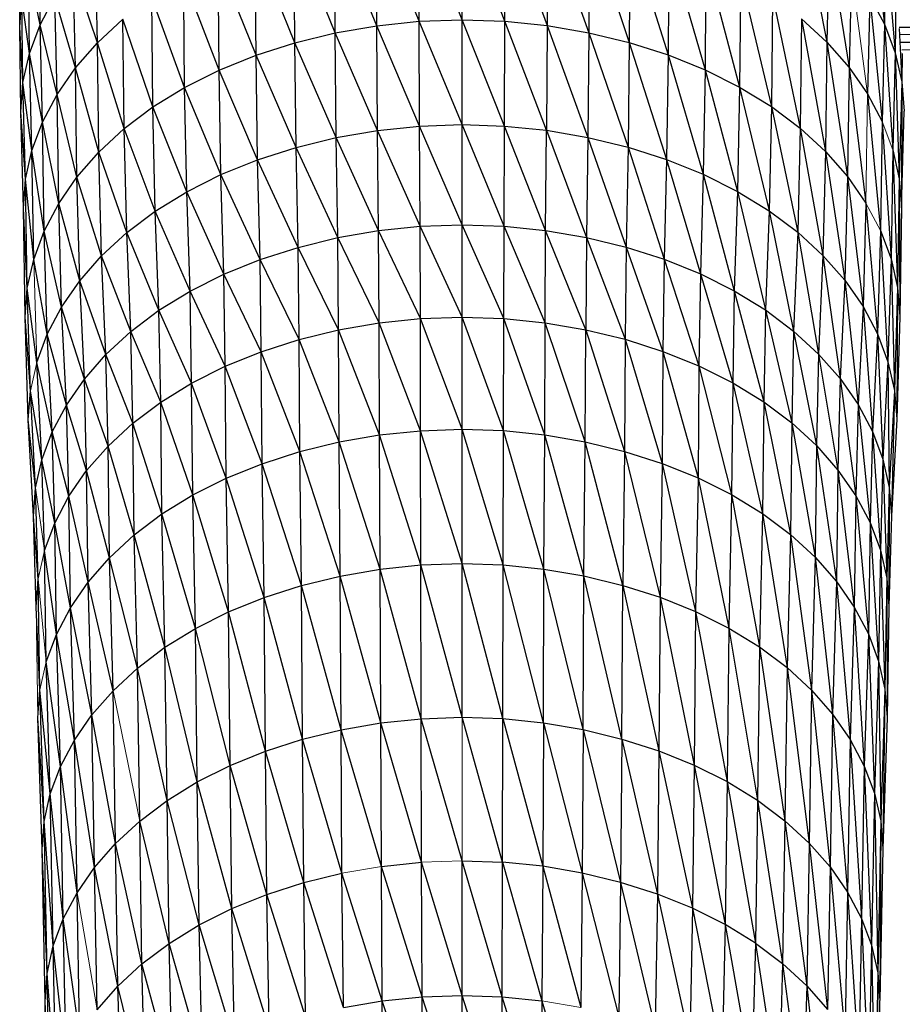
# Paper-space layout '_Back' of a CAD drawing. Header units: millimetres. Extents: x -1300 to 0, y 0 to 650.
# Tile 22 of 94: x -1013 to -978, y 287 to 326. Entities that reach past the tile are written whole.
import ezdxf

# ---------------------------------------------------------------- set-up
doc = ezdxf.new("R2010")
doc.units = ezdxf.units.MM

psp = doc.layouts.new('_Back')

# ---------------------------------------------------------------- linework, layer by layer
at = {"color": 7, "linetype": 'Continuous', "lineweight": 25}
for p, q in [((-996.711, 325.795), (-998.4, 329.964)), ((-998.386, 325.62), (-998.4, 329.964)), ((-996.711, 325.795), (-996.718, 330.14)), ((-995.021, 325.855), (-996.718, 330.14)), ((-995.021, 325.855), (-995.021, 330.2)), ((-993.33, 325.797), (-995.021, 330.2)), ((-993.33, 325.797), (-993.324, 330.142)), ((-993.324, 330.142), (-991.655, 325.625)), ((-991.642, 329.969), (-991.655, 325.625)), ((-991.642, 329.969), (-990.01, 325.342)), ((-978.862, 330.126), (-978.321, 325.675)), ((-1000.03, 325.335), (-1000.05, 329.678)), ((-998.386, 325.62), (-1000.05, 329.678)), ((-989.991, 329.685), (-990.01, 325.342)), ((-989.991, 329.685), (-988.412, 324.953)), ((-981.527, 329.762), (-980.596, 324.966)), ((-1001.627, 324.944), (-1001.653, 329.285)), ((-1000.03, 325.335), (-1001.653, 329.285)), ((-988.386, 329.294), (-988.412, 324.953)), ((-988.386, 329.294), (-986.876, 324.462)), ((-1011.697, 325.652), (-1011.739, 329.004)), ((-1009.431, 324.945), (-1009.516, 328.805)), ((-1003.162, 324.45), (-1003.194, 328.79)), ((-1001.627, 324.944), (-1003.194, 328.79)), ((-986.844, 328.801), (-986.876, 324.462)), ((-986.844, 328.801), (-985.416, 323.874)), ((-980.512, 328.825), (-980.596, 324.966)), ((-980.512, 328.825), (-979.724, 323.971)), ((-978.279, 329.027), (-978.321, 325.675)), ((-978.279, 329.027), (-977.897, 324.547)), ((-1012.504, 325.556), (-1012.489, 328.422)), ((-1004.619, 323.86), (-1004.657, 328.197)), ((-1003.162, 324.45), (-1004.657, 328.197)), ((-985.379, 328.211), (-985.416, 323.874)), ((-985.379, 328.211), (-984.05, 323.192)), ((-1012.118, 324.523), (-1012.161, 327.872)), ((-1011.697, 325.652), (-1012.161, 327.872)), ((-1009.431, 324.945), (-1010.39, 327.803)), ((-1010.3, 323.95), (-1010.39, 327.803)), ((-1004.619, 323.86), (-1006.027, 327.511)), ((-1005.984, 323.177), (-1006.027, 327.511)), ((-984.008, 327.526), (-984.05, 323.192)), ((-984.008, 327.526), (-982.792, 322.422)), ((-979.635, 327.825), (-979.724, 323.971)), ((-977.861, 327.378), (-977.897, 324.547)), ((-1012.504, 325.556), (-1012.418, 326.719)), ((-1012.374, 323.373), (-1012.418, 326.719)), ((-1012.118, 324.523), (-1012.418, 326.719)), ((-1011.697, 325.652), (-1011.119, 326.749)), ((-1010.3, 323.95), (-1011.119, 326.749)), ((-1011.025, 322.901), (-1011.119, 326.749)), ((-1007.239, 322.405), (-1007.287, 326.736)), ((-1005.984, 323.177), (-1007.287, 326.736)), ((-982.745, 326.753), (-982.792, 322.422)), ((-982.745, 326.753), (-981.657, 321.569)), ((-978.902, 326.771), (-978.996, 322.924)), ((-978.902, 326.771), (-978.418, 321.834)), ((-978.902, 326.771), (-978.321, 325.675)), ((-1012.46, 322.212), (-1012.504, 325.556)), ((-1012.374, 323.373), (-1012.504, 325.556)), ((-1012.118, 324.523), (-1011.697, 325.652)), ((-1011.6, 321.81), (-1011.697, 325.652)), ((-1011.025, 322.901), (-1011.697, 325.652)), ((-1009.431, 324.945), (-1008.425, 325.878)), ((-1008.372, 321.55), (-1008.425, 325.878)), ((-1007.239, 322.405), (-1008.425, 325.878)), ((-1000.03, 325.335), (-998.386, 325.62)), ((-998.386, 325.62), (-996.711, 325.795)), ((-996.699, 321.651), (-998.386, 325.62)), ((-998.362, 321.477), (-998.386, 325.62)), ((-996.711, 325.795), (-995.021, 325.855)), ((-996.699, 321.651), (-996.711, 325.795)), ((-995.02, 321.71), (-996.711, 325.795)), ((-995.02, 321.71), (-995.021, 325.855)), ((-993.342, 321.653), (-995.021, 325.855)), ((-995.021, 325.855), (-993.33, 325.797)), ((-993.342, 321.653), (-993.33, 325.797)), ((-991.679, 321.482), (-993.33, 325.797)), ((-993.33, 325.797), (-991.655, 325.625)), ((-991.655, 325.625), (-991.679, 321.482)), ((-991.655, 325.625), (-990.046, 321.201)), ((-991.655, 325.625), (-990.01, 325.342)), ((-981.605, 325.897), (-981.657, 321.569)), ((-981.605, 325.897), (-980.652, 320.641)), ((-981.605, 325.897), (-980.596, 324.966)), ((-978.321, 325.675), (-978.418, 321.834)), ((-978.321, 325.675), (-977.997, 320.712)), ((-978.321, 325.675), (-977.897, 324.547)), ((-977.746, 325.568), (-976.613, 325.568)), ((-1001.627, 324.944), (-1000.03, 325.335)), ((-998.362, 321.477), (-1000.03, 325.335)), ((-999.993, 321.194), (-1000.03, 325.335)), ((-990.01, 325.342), (-990.046, 321.201)), ((-990.01, 325.342), (-988.459, 320.814)), ((-990.01, 325.342), (-988.412, 324.953)), ((-977.739, 325.507), (-977.637, 323.397)), ((-976.588, 325.272), (-977.712, 325.253)), ((-1010.3, 323.95), (-1009.431, 324.945)), ((-1009.375, 320.621), (-1009.431, 324.945)), ((-1008.372, 321.55), (-1009.431, 324.945)), ((-1003.162, 324.45), (-1001.627, 324.944)), ((-1001.579, 320.805), (-1001.627, 324.944)), ((-999.993, 321.194), (-1001.627, 324.944)), ((-988.412, 324.953), (-988.459, 320.814)), ((-988.412, 324.953), (-986.934, 320.327)), ((-988.412, 324.953), (-986.876, 324.462)), ((-980.596, 324.966), (-980.652, 320.641)), ((-980.596, 324.966), (-979.783, 319.651)), ((-980.596, 324.966), (-979.724, 323.971)), ((-976.561, 324.961), (-977.68, 324.961)), ((-1012.374, 323.373), (-1012.118, 324.523)), ((-1012.018, 320.688), (-1012.118, 324.523)), ((-1011.6, 321.81), (-1012.118, 324.523)), ((-1004.619, 323.86), (-1003.162, 324.45)), ((-1003.103, 320.316), (-1003.162, 324.45)), ((-1001.579, 320.805), (-1003.162, 324.45)), ((-986.876, 324.462), (-986.934, 320.327)), ((-986.876, 324.462), (-985.485, 319.743)), ((-986.876, 324.462), (-985.416, 323.874)), ((-977.897, 324.547), (-977.997, 320.712)), ((-977.897, 324.547), (-977.738, 319.569)), ((-977.897, 324.547), (-977.637, 323.397)), ((-976.542, 324.674), (-977.641, 324.656)), ((-977.623, 324.516), (-977.637, 323.397)), ((-1011.025, 322.901), (-1010.3, 323.95)), ((-1009.375, 320.621), (-1010.3, 323.95)), ((-1010.24, 319.629), (-1010.3, 323.95)), ((-1005.984, 323.177), (-1004.619, 323.86)), ((-1003.103, 320.316), (-1004.619, 323.86)), ((-1004.55, 319.73), (-1004.619, 323.86)), ((-985.416, 323.874), (-985.485, 319.743)), ((-985.416, 323.874), (-984.129, 319.066)), ((-985.416, 323.874), (-984.05, 323.192)), ((-979.724, 323.971), (-979.783, 319.651)), ((-979.724, 323.971), (-979.058, 318.607)), ((-979.724, 323.971), (-978.996, 322.924)), ((-1012.46, 322.212), (-1012.374, 323.373)), ((-1012.018, 320.688), (-1012.374, 323.373)), ((-1012.272, 319.545), (-1012.374, 323.373)), ((-977.637, 323.397), (-977.738, 319.569)), ((-977.637, 323.397), (-977.65, 318.416)), ((-977.637, 323.397), (-977.548, 322.237)), ((-1011.6, 321.81), (-1011.025, 322.901)), ((-1010.962, 318.585), (-1011.025, 322.901)), ((-1010.24, 319.629), (-1011.025, 322.901)), ((-1007.239, 322.405), (-1005.984, 323.177)), ((-1004.55, 319.73), (-1005.984, 323.177)), ((-1005.904, 319.051), (-1005.984, 323.177)), ((-984.05, 323.192), (-984.129, 319.066)), ((-984.05, 323.192), (-982.88, 318.302)), ((-984.05, 323.192), (-982.792, 322.422)), ((-978.996, 322.924), (-978.482, 317.522)), ((-978.996, 322.924), (-978.418, 321.834)), ((-982.792, 322.422), (-982.88, 318.302)), ((-982.792, 322.422), (-981.753, 317.455)), ((-982.792, 322.422), (-981.657, 321.569)), ((-1012.272, 319.545), (-1012.46, 322.212)), ((-1012.358, 318.391), (-1012.46, 322.212)), ((-1008.372, 321.55), (-1007.239, 322.405)), ((-1005.904, 319.051), (-1007.239, 322.405)), ((-1007.151, 318.285), (-1007.239, 322.405)), ((-977.65, 318.416), (-977.548, 322.237)), ((-1012.018, 320.688), (-1011.6, 321.81)), ((-1010.962, 318.585), (-1011.6, 321.81)), ((-1011.535, 317.498), (-1011.6, 321.81)), ((-998.362, 321.477), (-996.699, 321.651)), ((-996.699, 321.651), (-995.02, 321.71)), ((-996.678, 317.688), (-996.699, 321.651)), ((-995.02, 317.747), (-996.699, 321.651)), ((-995.02, 317.747), (-995.02, 321.71)), ((-993.361, 317.691), (-995.02, 321.71)), ((-995.02, 321.71), (-993.342, 321.653)), ((-993.361, 317.691), (-993.342, 321.653)), ((-991.718, 317.521), (-993.342, 321.653)), ((-993.342, 321.653), (-991.679, 321.482)), ((-978.418, 321.834), (-978.482, 317.522)), ((-978.418, 321.834), (-978.063, 316.404)), ((-1009.375, 320.621), (-1008.372, 321.55)), ((-1008.275, 317.436), (-1008.372, 321.55)), ((-1007.151, 318.285), (-1008.372, 321.55)), ((-999.993, 321.194), (-998.362, 321.477)), ((-996.678, 317.688), (-998.362, 321.477)), ((-998.32, 317.517), (-998.362, 321.477)), ((-991.718, 317.521), (-991.679, 321.482)), ((-991.679, 321.482), (-990.106, 317.244)), ((-991.679, 321.482), (-990.046, 321.201)), ((-981.657, 321.569), (-981.753, 317.455)), ((-981.657, 321.569), (-980.755, 316.534)), ((-981.657, 321.569), (-980.652, 320.641)), ((-1001.579, 320.805), (-999.993, 321.194)), ((-998.32, 317.517), (-999.993, 321.194)), ((-999.932, 317.237), (-999.993, 321.194)), ((-990.046, 321.201), (-990.106, 317.244)), ((-990.046, 321.201), (-988.538, 316.862)), ((-990.046, 321.201), (-988.459, 320.814)), ((-1012.272, 319.545), (-1012.018, 320.688)), ((-1011.535, 317.498), (-1012.018, 320.688)), ((-1011.951, 316.38), (-1012.018, 320.688)), ((-1010.24, 319.629), (-1009.375, 320.621)), ((-1008.275, 317.436), (-1009.375, 320.621)), ((-1009.271, 316.514), (-1009.375, 320.621)), ((-1003.103, 320.316), (-1001.579, 320.805)), ((-999.932, 317.237), (-1001.579, 320.805)), ((-1001.498, 316.853), (-1001.579, 320.805)), ((-988.459, 320.814), (-988.538, 316.862)), ((-988.459, 320.814), (-987.031, 316.381)), ((-988.459, 320.814), (-986.934, 320.327)), ((-980.652, 320.641), (-980.755, 316.534)), ((-980.652, 320.641), (-979.893, 315.551)), ((-980.652, 320.641), (-979.783, 319.651)), ((-977.997, 320.712), (-978.063, 316.404)), ((-977.997, 320.712), (-977.805, 315.266)), ((-977.997, 320.712), (-977.738, 319.569)), ((-1004.55, 319.73), (-1003.103, 320.316)), ((-1001.498, 316.853), (-1003.103, 320.316)), ((-1003.004, 316.37), (-1003.103, 320.316)), ((-986.934, 320.327), (-987.031, 316.381)), ((-986.934, 320.327), (-985.601, 315.804)), ((-986.934, 320.327), (-985.485, 319.743)), ((-1005.904, 319.051), (-1004.55, 319.73)), ((-1004.433, 315.791), (-1004.55, 319.73)), ((-1003.004, 316.37), (-1004.55, 319.73)), ((-985.485, 319.743), (-985.601, 315.804)), ((-985.485, 319.743), (-984.261, 315.135)), ((-985.485, 319.743), (-984.129, 319.066)), ((-1012.358, 318.391), (-1012.272, 319.545)), ((-1012.205, 315.242), (-1012.272, 319.545)), ((-1011.951, 316.38), (-1012.272, 319.545)), ((-1010.962, 318.585), (-1010.24, 319.629)), ((-1010.13, 315.529), (-1010.24, 319.629)), ((-1009.271, 316.514), (-1010.24, 319.629)), ((-979.783, 319.651), (-979.893, 315.551)), ((-979.783, 319.651), (-979.173, 314.515)), ((-979.783, 319.651), (-979.058, 318.607)), ((-977.738, 319.569), (-977.805, 315.266)), ((-977.738, 319.569), (-977.717, 314.117)), ((-977.738, 319.569), (-977.65, 318.416)), ((-1007.151, 318.285), (-1005.904, 319.051)), ((-1005.771, 315.121), (-1005.904, 319.051)), ((-1004.433, 315.791), (-1005.904, 319.051)), ((-984.129, 319.066), (-984.261, 315.135)), ((-984.129, 319.066), (-983.027, 314.38)), ((-984.129, 319.066), (-982.88, 318.302)), ((-1011.535, 317.498), (-1010.962, 318.585)), ((-1010.847, 314.493), (-1010.962, 318.585)), ((-1010.13, 315.529), (-1010.962, 318.585)), ((-979.058, 318.607), (-979.173, 314.515)), ((-979.058, 318.607), (-978.601, 313.437)), ((-1012.29, 314.092), (-1012.358, 318.391)), ((-1012.205, 315.242), (-1012.358, 318.391)), ((-1008.275, 317.436), (-1007.151, 318.285)), ((-1005.771, 315.121), (-1007.151, 318.285)), ((-1007.002, 314.364), (-1007.151, 318.285)), ((-982.88, 318.302), (-983.027, 314.38)), ((-982.88, 318.302), (-981.914, 313.543)), ((-982.88, 318.302), (-981.753, 317.455)), ((-977.65, 318.416), (-977.717, 314.117)), ((-1011.951, 316.38), (-1011.535, 317.498)), ((-1010.847, 314.493), (-1011.535, 317.498)), ((-1011.415, 313.414), (-1011.535, 317.498)), ((-1009.271, 316.514), (-1008.275, 317.436)), ((-1008.114, 313.525), (-1008.275, 317.436)), ((-1007.002, 314.364), (-1008.275, 317.436)), ((-999.932, 317.237), (-998.32, 317.517)), ((-998.32, 317.517), (-996.678, 317.688)), ((-998.3, 313.868), (-998.32, 317.517)), ((-996.667, 314.038), (-998.32, 317.517)), ((-996.678, 317.688), (-995.02, 317.747)), ((-995.019, 314.096), (-996.678, 317.688)), ((-996.667, 314.038), (-996.678, 317.688)), ((-995.019, 314.096), (-995.02, 317.747)), ((-993.371, 314.04), (-995.02, 317.747)), ((-995.02, 317.747), (-993.361, 317.691)), ((-993.371, 314.04), (-993.361, 317.691)), ((-991.737, 313.872), (-993.361, 317.691)), ((-993.361, 317.691), (-991.718, 317.521)), ((-991.737, 313.872), (-991.718, 317.521)), ((-990.134, 313.596), (-991.718, 317.521)), ((-991.718, 317.521), (-990.106, 317.244)), ((-981.753, 317.455), (-981.914, 313.543)), ((-981.753, 317.455), (-980.928, 312.634)), ((-981.753, 317.455), (-980.755, 316.534)), ((-978.482, 317.522), (-978.601, 313.437)), ((-978.482, 317.522), (-978.185, 312.328)), ((-978.482, 317.522), (-978.063, 316.404)), ((-1001.498, 316.853), (-999.932, 317.237)), ((-998.3, 313.868), (-999.932, 317.237)), ((-999.903, 313.589), (-999.932, 317.237)), ((-990.106, 317.244), (-990.134, 313.596)), ((-990.106, 317.244), (-988.576, 313.217)), ((-990.106, 317.244), (-988.538, 316.862)), ((-1003.004, 316.37), (-1001.498, 316.853)), ((-999.903, 313.589), (-1001.498, 316.853)), ((-1001.46, 313.208), (-1001.498, 316.853)), ((-988.538, 316.862), (-988.576, 313.217)), ((-988.538, 316.862), (-987.078, 312.738)), ((-988.538, 316.862), (-987.031, 316.381)), ((-1012.205, 315.242), (-1011.951, 316.38)), ((-1011.415, 313.414), (-1011.951, 316.38)), ((-1010.13, 315.529), (-1009.271, 316.514)), ((-1009.097, 312.614), (-1009.271, 316.514)), ((-1008.114, 313.525), (-1009.271, 316.514)), ((-1004.433, 315.791), (-1003.004, 316.37)), ((-1002.956, 312.727), (-1003.004, 316.37)), ((-1001.46, 313.208), (-1003.004, 316.37)), ((-987.031, 316.381), (-987.078, 312.738)), ((-987.031, 316.381), (-985.656, 312.164)), ((-987.031, 316.381), (-985.601, 315.804)), ((-980.755, 316.534), (-980.928, 312.634)), ((-980.755, 316.534), (-980.076, 311.662)), ((-980.755, 316.534), (-979.893, 315.551)), ((-978.063, 316.404), (-978.185, 312.328)), ((-978.063, 316.404), (-977.929, 311.197)), ((-978.063, 316.404), (-977.805, 315.266)), ((-985.601, 315.804), (-985.656, 312.164)), ((-985.601, 315.804), (-984.324, 311.5)), ((-985.601, 315.804), (-984.261, 315.135)), ((-1010.847, 314.493), (-1010.13, 315.529)), ((-1009.097, 312.614), (-1010.13, 315.529)), ((-1009.946, 311.642), (-1010.13, 315.529)), ((-1005.771, 315.121), (-1004.433, 315.791)), ((-1002.956, 312.727), (-1004.433, 315.791)), ((-1004.377, 312.152), (-1004.433, 315.791)), ((-979.893, 315.551), (-980.076, 311.662)), ((-979.893, 315.551), (-979.365, 310.639)), ((-979.893, 315.551), (-979.173, 314.515)), ((-1012.29, 314.092), (-1012.205, 315.242)), ((-1011.829, 312.304), (-1012.205, 315.242)), ((-1012.081, 311.173), (-1012.205, 315.242)), ((-1007.002, 314.364), (-1005.771, 315.121)), ((-1005.707, 311.486), (-1005.771, 315.121)), ((-1004.377, 312.152), (-1005.771, 315.121)), ((-984.261, 315.135), (-984.324, 311.5)), ((-984.261, 315.135), (-983.098, 310.749)), ((-984.261, 315.135), (-983.027, 314.38)), ((-977.805, 315.266), (-977.929, 311.197)), ((-977.805, 315.266), (-977.842, 310.056)), ((-977.805, 315.266), (-977.717, 314.117)), ((-1011.415, 313.414), (-1010.847, 314.493)), ((-1009.946, 311.642), (-1010.847, 314.493)), ((-1010.654, 310.618), (-1010.847, 314.493)), ((-1008.114, 313.525), (-1007.002, 314.364)), ((-1006.931, 310.733), (-1007.002, 314.364)), ((-1005.707, 311.486), (-1007.002, 314.364)), ((-983.027, 314.38), (-983.098, 310.749)), ((-983.027, 314.38), (-981.991, 309.917)), ((-983.027, 314.38), (-981.914, 313.543)), ((-979.173, 314.515), (-979.365, 310.639)), ((-979.173, 314.515), (-978.8, 309.574)), ((-979.173, 314.515), (-978.601, 313.437)), ((-1012.165, 310.032), (-1012.29, 314.092)), ((-1012.081, 311.173), (-1012.29, 314.092)), ((-999.903, 313.589), (-998.3, 313.868)), ((-998.3, 313.868), (-996.667, 314.038)), ((-996.66, 309.603), (-998.3, 313.868)), ((-998.287, 309.433), (-998.3, 313.868)), ((-996.667, 314.038), (-995.019, 314.096)), ((-996.66, 309.603), (-996.667, 314.038)), ((-995.019, 309.661), (-996.667, 314.038)), ((-995.019, 309.661), (-995.019, 314.096)), ((-993.377, 309.605), (-995.019, 314.096)), ((-995.019, 314.096), (-993.371, 314.04)), ((-993.377, 309.605), (-993.371, 314.04)), ((-991.751, 309.438), (-993.371, 314.04)), ((-993.371, 314.04), (-991.737, 313.872)), ((-991.751, 309.438), (-991.737, 313.872)), ((-990.154, 309.163), (-991.737, 313.872)), ((-991.737, 313.872), (-990.134, 313.596)), ((-977.717, 314.117), (-977.842, 310.056)), ((-1009.097, 312.614), (-1008.114, 313.525)), ((-1008.035, 309.9), (-1008.114, 313.525)), ((-1006.931, 310.733), (-1008.114, 313.525)), ((-1001.46, 313.208), (-999.903, 313.589)), ((-998.287, 309.433), (-999.903, 313.589)), ((-999.883, 309.156), (-999.903, 313.589)), ((-990.154, 309.163), (-990.134, 313.596)), ((-990.134, 313.596), (-988.602, 308.785)), ((-990.134, 313.596), (-988.576, 313.217)), ((-981.914, 313.543), (-981.991, 309.917)), ((-981.914, 313.543), (-981.011, 309.013)), ((-981.914, 313.543), (-980.928, 312.634)), ((-1011.829, 312.304), (-1011.415, 313.414)), ((-1010.654, 310.618), (-1011.415, 313.414)), ((-1011.216, 309.552), (-1011.415, 313.414)), ((-1002.956, 312.727), (-1001.46, 313.208)), ((-999.883, 309.156), (-1001.46, 313.208)), ((-1001.433, 308.776), (-1001.46, 313.208)), ((-988.576, 313.217), (-988.602, 308.785)), ((-988.576, 313.217), (-987.11, 308.308)), ((-988.576, 313.217), (-987.078, 312.738)), ((-978.601, 313.437), (-978.8, 309.574)), ((-978.601, 313.437), (-978.389, 308.478)), ((-978.601, 313.437), (-978.185, 312.328)), ((-1004.377, 312.152), (-1002.956, 312.727)), ((-1001.433, 308.776), (-1002.956, 312.727)), ((-1002.924, 308.298), (-1002.956, 312.727)), ((-987.078, 312.738), (-987.11, 308.308)), ((-987.078, 312.738), (-985.694, 307.737)), ((-987.078, 312.738), (-985.656, 312.164)), ((-1011.624, 308.456), (-1011.829, 312.304)), ((-1011.216, 309.552), (-1011.829, 312.304)), ((-1009.946, 311.642), (-1009.097, 312.614)), ((-1009.013, 308.994), (-1009.097, 312.614)), ((-1008.035, 309.9), (-1009.097, 312.614)), ((-980.928, 312.634), (-981.011, 309.013)), ((-980.928, 312.634), (-980.165, 308.047)), ((-980.928, 312.634), (-980.076, 311.662)), ((-978.185, 312.328), (-978.389, 308.478)), ((-978.185, 312.328), (-978.137, 307.362)), ((-978.185, 312.328), (-977.929, 311.197)), ((-1005.707, 311.486), (-1004.377, 312.152)), ((-1002.924, 308.298), (-1004.377, 312.152)), ((-1004.339, 307.725), (-1004.377, 312.152)), ((-985.656, 312.164), (-985.694, 307.737)), ((-985.656, 312.164), (-984.367, 307.076)), ((-985.656, 312.164), (-984.324, 311.5)), ((-1010.654, 310.618), (-1009.946, 311.642)), ((-1009.013, 308.994), (-1009.946, 311.642)), ((-1009.857, 308.027), (-1009.946, 311.642)), ((-980.076, 311.662), (-980.165, 308.047)), ((-980.076, 311.662), (-979.458, 307.03)), ((-980.076, 311.662), (-979.365, 310.639)), ((-1012.165, 310.032), (-1012.081, 311.173)), ((-1011.624, 308.456), (-1012.081, 311.173)), ((-1011.873, 307.339), (-1012.081, 311.173)), ((-1006.931, 310.733), (-1005.707, 311.486)), ((-1004.339, 307.725), (-1005.707, 311.486)), ((-1005.663, 307.061), (-1005.707, 311.486)), ((-984.324, 311.5), (-984.367, 307.076)), ((-984.324, 311.5), (-983.146, 306.328)), ((-984.324, 311.5), (-983.098, 310.749)), ((-977.929, 311.197), (-978.137, 307.362)), ((-977.929, 311.197), (-978.05, 306.235)), ((-977.929, 311.197), (-977.842, 310.056)), ((-983.098, 310.749), (-983.146, 306.328)), ((-983.098, 310.749), (-982.044, 305.499)), ((-983.098, 310.749), (-981.991, 309.917)), ((-1011.216, 309.552), (-1010.654, 310.618)), ((-1010.561, 307.009), (-1010.654, 310.618)), ((-1009.857, 308.027), (-1010.654, 310.618)), ((-1008.035, 309.9), (-1006.931, 310.733)), ((-1005.663, 307.061), (-1006.931, 310.733)), ((-1006.883, 306.312), (-1006.931, 310.733)), ((-979.365, 310.639), (-979.458, 307.03)), ((-979.365, 310.639), (-978.896, 305.972)), ((-979.365, 310.639), (-978.8, 309.574)), ((-1011.873, 307.339), (-1012.165, 310.032)), ((-1011.956, 306.212), (-1012.165, 310.032)), ((-977.842, 310.056), (-978.05, 306.235)), ((-1009.013, 308.994), (-1008.035, 309.9)), ((-1006.883, 306.312), (-1008.035, 309.9)), ((-1007.983, 305.481), (-1008.035, 309.9)), ((-998.287, 309.433), (-996.66, 309.603)), ((-996.66, 309.603), (-995.019, 309.661)), ((-995.019, 304.352), (-996.66, 309.603)), ((-996.644, 304.294), (-996.66, 309.603)), ((-995.019, 304.352), (-995.019, 309.661)), ((-993.394, 304.297), (-995.019, 309.661)), ((-995.019, 309.661), (-993.377, 309.605)), ((-993.394, 304.297), (-993.377, 309.605)), ((-991.783, 304.131), (-993.377, 309.605)), ((-993.377, 309.605), (-991.751, 309.438)), ((-981.991, 309.917), (-982.044, 305.499)), ((-981.991, 309.917), (-981.068, 304.599)), ((-981.991, 309.917), (-981.011, 309.013)), ((-978.8, 309.574), (-978.896, 305.972)), ((-978.8, 309.574), (-978.487, 304.882)), ((-978.8, 309.574), (-978.389, 308.478)), ((-1011.624, 308.456), (-1011.216, 309.552)), ((-1010.561, 307.009), (-1011.216, 309.552)), ((-1011.119, 305.95), (-1011.216, 309.552)), ((-999.883, 309.156), (-998.287, 309.433)), ((-998.254, 304.126), (-998.287, 309.433)), ((-996.644, 304.294), (-998.287, 309.433)), ((-991.783, 304.131), (-991.751, 309.438)), ((-990.202, 303.859), (-991.751, 309.438)), ((-991.751, 309.438), (-990.154, 309.163)), ((-1009.857, 308.027), (-1009.013, 308.994)), ((-1007.983, 305.481), (-1009.013, 308.994)), ((-1008.956, 304.58), (-1009.013, 308.994)), ((-1001.433, 308.776), (-999.883, 309.156)), ((-998.254, 304.126), (-999.883, 309.156)), ((-999.834, 303.852), (-999.883, 309.156)), ((-990.202, 303.859), (-990.154, 309.163)), ((-988.666, 303.485), (-990.154, 309.163)), ((-990.154, 309.163), (-988.602, 308.785)), ((-981.011, 309.013), (-981.068, 304.599)), ((-981.011, 309.013), (-980.224, 303.637)), ((-981.011, 309.013), (-980.165, 308.047)), ((-1011.873, 307.339), (-1011.624, 308.456)), ((-1011.119, 305.95), (-1011.624, 308.456)), ((-1011.525, 304.86), (-1011.624, 308.456)), ((-1002.924, 308.298), (-1001.433, 308.776)), ((-999.834, 303.852), (-1001.433, 308.776)), ((-1001.369, 303.476), (-1001.433, 308.776)), ((-988.602, 308.785), (-988.666, 303.485)), ((-988.602, 308.785), (-987.189, 303.013)), ((-988.602, 308.785), (-987.11, 308.308)), ((-978.389, 308.478), (-978.487, 304.882)), ((-978.389, 308.478), (-978.237, 303.772)), ((-978.389, 308.478), (-978.137, 307.362)), ((-1010.561, 307.009), (-1009.857, 308.027)), ((-1009.797, 303.617), (-1009.857, 308.027)), ((-1008.956, 304.58), (-1009.857, 308.027)), ((-1004.339, 307.725), (-1002.924, 308.298)), ((-1002.845, 303.002), (-1002.924, 308.298)), ((-1001.369, 303.476), (-1002.924, 308.298)), ((-987.11, 308.308), (-987.189, 303.013)), ((-987.11, 308.308), (-985.787, 302.447)), ((-987.11, 308.308), (-985.694, 307.737)), ((-980.165, 308.047), (-980.224, 303.637)), ((-980.165, 308.047), (-979.52, 302.624)), ((-980.165, 308.047), (-979.458, 307.03)), ((-1005.663, 307.061), (-1004.339, 307.725)), ((-1004.245, 302.434), (-1004.339, 307.725)), ((-1002.845, 303.002), (-1004.339, 307.725)), ((-985.694, 307.737), (-985.787, 302.447)), ((-985.694, 307.737), (-984.474, 301.792)), ((-985.694, 307.737), (-984.367, 307.076)), ((-1011.956, 306.212), (-1011.873, 307.339)), ((-1011.773, 303.75), (-1011.873, 307.339)), ((-978.137, 307.362), (-978.237, 303.772)), ((-978.137, 307.362), (-978.151, 302.652)), ((-978.137, 307.362), (-978.05, 306.235)), ((-1011.119, 305.95), (-1010.561, 307.009)), ((-1010.498, 302.603), (-1010.561, 307.009)), ((-1009.797, 303.617), (-1010.561, 307.009)), ((-1006.883, 306.312), (-1005.663, 307.061)), ((-1005.557, 301.778), (-1005.663, 307.061)), ((-1004.245, 302.434), (-1005.663, 307.061)), ((-984.367, 307.076), (-984.474, 301.792)), ((-984.367, 307.076), (-983.265, 301.052)), ((-984.367, 307.076), (-983.146, 306.328)), ((-979.458, 307.03), (-979.52, 302.624)), ((-979.458, 307.03), (-978.961, 301.57)), ((-979.458, 307.03), (-978.896, 305.972)), ((-1011.773, 303.75), (-1011.956, 306.212)), ((-1011.855, 302.63), (-1011.956, 306.212)), ((-1007.983, 305.481), (-1006.883, 306.312)), ((-1005.557, 301.778), (-1006.883, 306.312)), ((-1006.764, 301.036), (-1006.883, 306.312)), ((-983.146, 306.328), (-983.265, 301.052)), ((-983.146, 306.328), (-982.173, 300.232)), ((-983.146, 306.328), (-982.044, 305.499)), ((-978.05, 306.235), (-978.151, 302.652)), ((-1011.525, 304.86), (-1011.119, 305.95)), ((-1011.054, 301.548), (-1011.119, 305.95)), ((-1010.498, 302.603), (-1011.119, 305.95)), ((-978.896, 305.972), (-978.961, 301.57)), ((-978.896, 305.972), (-978.554, 300.485)), ((-978.896, 305.972), (-978.487, 304.882)), ((-1008.956, 304.58), (-1007.983, 305.481)), ((-1007.853, 300.214), (-1007.983, 305.481)), ((-1006.764, 301.036), (-1007.983, 305.481)), ((-982.044, 305.499), (-982.173, 300.232)), ((-982.044, 305.499), (-981.207, 299.34)), ((-982.044, 305.499), (-981.068, 304.599)), ((-1011.054, 301.548), (-1011.525, 304.86)), ((-1011.458, 300.462), (-1011.525, 304.86)), ((-1009.797, 303.617), (-1008.956, 304.58)), ((-1008.816, 299.321), (-1008.956, 304.58)), ((-1007.853, 300.214), (-1008.956, 304.58)), ((-981.068, 304.599), (-981.207, 299.34)), ((-981.068, 304.599), (-980.372, 298.388)), ((-981.068, 304.599), (-980.224, 303.637)), ((-978.487, 304.882), (-978.554, 300.485)), ((-978.487, 304.882), (-978.304, 299.379)), ((-978.487, 304.882), (-978.237, 303.772)), ((-999.834, 303.852), (-998.254, 304.126)), ((-998.254, 304.126), (-996.644, 304.294)), ((-996.632, 298.214), (-998.254, 304.126)), ((-998.231, 298.047), (-998.254, 304.126)), ((-996.644, 304.294), (-995.019, 304.352)), ((-995.019, 298.271), (-996.644, 304.294)), ((-996.632, 298.214), (-996.644, 304.294)), ((-995.019, 298.271), (-995.019, 304.352)), ((-993.405, 298.216), (-995.019, 304.352)), ((-995.019, 304.352), (-993.394, 304.297)), ((-993.405, 298.216), (-993.394, 304.297)), ((-991.806, 298.052), (-993.394, 304.297)), ((-993.394, 304.297), (-991.783, 304.131)), ((-991.806, 298.052), (-991.783, 304.131)), ((-990.236, 297.781), (-991.783, 304.131)), ((-991.783, 304.131), (-990.202, 303.859)), ((-1011.855, 302.63), (-1011.773, 303.75)), ((-1011.705, 299.357), (-1011.773, 303.75)), ((-1001.369, 303.476), (-999.834, 303.852)), ((-998.231, 298.047), (-999.834, 303.852)), ((-999.8, 297.775), (-999.834, 303.852)), ((-990.236, 297.781), (-990.202, 303.859)), ((-988.711, 297.41), (-990.202, 303.859)), ((-990.202, 303.859), (-988.666, 303.485)), ((-978.237, 303.772), (-978.304, 299.379)), ((-978.237, 303.772), (-978.219, 298.263)), ((-978.237, 303.772), (-978.151, 302.652)), ((-1010.498, 302.603), (-1009.797, 303.617)), ((-1009.648, 298.368), (-1009.797, 303.617)), ((-1008.816, 299.321), (-1009.797, 303.617)), ((-1002.845, 303.002), (-1001.369, 303.476)), ((-999.8, 297.775), (-1001.369, 303.476)), ((-1001.324, 297.401), (-1001.369, 303.476)), ((-988.711, 297.41), (-988.666, 303.485)), ((-988.666, 303.485), (-987.244, 296.941)), ((-988.666, 303.485), (-987.189, 303.013)), ((-980.224, 303.637), (-980.372, 298.388)), ((-980.224, 303.637), (-979.675, 297.385)), ((-980.224, 303.637), (-979.52, 302.624)), ((-1004.245, 302.434), (-1002.845, 303.002)), ((-1001.324, 297.401), (-1002.845, 303.002)), ((-1002.789, 296.931), (-1002.845, 303.002)), ((-987.189, 303.013), (-987.244, 296.941)), ((-987.189, 303.013), (-985.852, 296.38)), ((-987.189, 303.013), (-985.787, 302.447)), ((-1011.705, 299.357), (-1011.855, 302.63)), ((-1011.054, 301.548), (-1010.498, 302.603)), ((-1009.648, 298.368), (-1010.498, 302.603)), ((-1010.343, 297.364), (-1010.498, 302.603)), ((-979.52, 302.624), (-979.675, 297.385)), ((-979.52, 302.624), (-979.122, 296.341)), ((-979.52, 302.624), (-978.961, 301.57)), ((-978.151, 302.652), (-978.219, 298.263)), ((-1005.557, 301.778), (-1004.245, 302.434)), ((-1004.18, 296.367), (-1004.245, 302.434)), ((-1002.789, 296.931), (-1004.245, 302.434)), ((-985.787, 302.447), (-985.852, 296.38)), ((-985.787, 302.447), (-984.548, 295.729)), ((-985.787, 302.447), (-984.474, 301.792)), ((-984.474, 301.792), (-984.548, 295.729)), ((-984.474, 301.792), (-983.347, 294.994)), ((-984.474, 301.792), (-983.265, 301.052)), ((-1011.458, 300.462), (-1011.054, 301.548)), ((-1010.343, 297.364), (-1011.054, 301.548)), ((-1010.893, 296.319), (-1011.054, 301.548)), ((-1006.764, 301.036), (-1005.557, 301.778)), ((-1005.483, 295.715), (-1005.557, 301.778)), ((-1004.18, 296.367), (-1005.557, 301.778)), ((-978.961, 301.57), (-979.122, 296.341)), ((-978.961, 301.57), (-978.718, 295.267)), ((-978.961, 301.57), (-978.554, 300.485)), ((-1007.853, 300.214), (-1006.764, 301.036)), ((-1005.483, 295.715), (-1006.764, 301.036)), ((-1006.681, 294.978), (-1006.764, 301.036)), ((-983.265, 301.052), (-983.347, 294.994)), ((-983.265, 301.052), (-982.263, 294.18)), ((-983.265, 301.052), (-982.173, 300.232)), ((-1010.893, 296.319), (-1011.458, 300.462)), ((-1011.293, 295.245), (-1011.458, 300.462)), ((-982.173, 300.232), (-982.263, 294.18)), ((-982.173, 300.232), (-981.304, 293.295)), ((-982.173, 300.232), (-981.207, 299.34)), ((-978.554, 300.485), (-978.718, 295.267)), ((-978.554, 300.485), (-978.471, 294.173)), ((-978.554, 300.485), (-978.304, 299.379)), ((-1008.816, 299.321), (-1007.853, 300.214)), ((-1007.762, 294.162), (-1007.853, 300.214)), ((-1006.681, 294.978), (-1007.853, 300.214)), ((-1011.787, 298.241), (-1011.705, 299.357)), ((-1011.293, 295.245), (-1011.705, 299.357)), ((-1011.537, 294.15), (-1011.705, 299.357)), ((-1009.648, 298.368), (-1008.816, 299.321)), ((-1008.719, 293.275), (-1008.816, 299.321)), ((-981.207, 299.34), (-981.304, 293.295)), ((-981.207, 299.34), (-980.475, 292.349)), ((-981.207, 299.34), (-980.372, 298.388)), ((-978.304, 299.379), (-978.471, 294.173)), ((-978.304, 299.379), (-978.386, 293.068)), ((-978.304, 299.379), (-978.219, 298.263)), ((-1010.343, 297.364), (-1009.648, 298.368)), ((-1009.545, 292.329), (-1009.648, 298.368)), ((-1008.719, 293.275), (-1009.648, 298.368)), ((-980.372, 298.388), (-980.475, 292.349)), ((-980.372, 298.388), (-979.783, 291.353)), ((-980.372, 298.388), (-979.675, 297.385)), ((-1011.619, 293.045), (-1011.787, 298.241)), ((-1011.537, 294.15), (-1011.787, 298.241)), ((-999.8, 297.775), (-998.231, 298.047)), ((-998.231, 298.047), (-996.632, 298.214)), ((-998.209, 292.372), (-998.231, 298.047)), ((-996.621, 292.538), (-998.231, 298.047)), ((-996.632, 298.214), (-995.019, 298.271)), ((-996.621, 292.538), (-996.632, 298.214)), ((-995.019, 292.595), (-996.632, 298.214)), ((-993.416, 292.54), (-995.019, 298.271)), ((-995.019, 298.271), (-993.405, 298.216)), ((-993.416, 292.54), (-993.405, 298.216)), ((-993.405, 298.216), (-991.828, 292.377)), ((-993.405, 298.216), (-991.806, 298.052)), ((-991.806, 298.052), (-991.828, 292.377)), ((-991.806, 298.052), (-990.269, 292.108)), ((-991.806, 298.052), (-990.236, 297.781)), ((-978.219, 298.263), (-978.386, 293.068)), ((-1001.324, 297.401), (-999.8, 297.775)), ((-998.209, 292.372), (-999.8, 297.775)), ((-999.767, 292.102), (-999.8, 297.775)), ((-990.236, 297.781), (-990.269, 292.108)), ((-990.236, 297.781), (-988.755, 291.74)), ((-990.236, 297.781), (-988.711, 297.41)), ((-1010.893, 296.319), (-1010.343, 297.364)), ((-1009.545, 292.329), (-1010.343, 297.364)), ((-1010.235, 291.332), (-1010.343, 297.364)), ((-1002.789, 296.931), (-1001.324, 297.401)), ((-1001.28, 291.731), (-1001.324, 297.401)), ((-999.767, 292.102), (-1001.324, 297.401)), ((-988.711, 297.41), (-988.755, 291.74)), ((-988.711, 297.41), (-987.298, 291.274)), ((-988.711, 297.41), (-987.244, 296.941)), ((-979.675, 297.385), (-979.783, 291.353)), ((-979.675, 297.385), (-979.233, 290.317)), ((-979.675, 297.385), (-979.122, 296.341)), ((-1004.18, 296.367), (-1002.789, 296.931)), ((-1001.28, 291.731), (-1002.789, 296.931)), ((-1002.735, 291.263), (-1002.789, 296.931)), ((-987.244, 296.941), (-987.298, 291.274)), ((-987.244, 296.941), (-985.915, 290.717)), ((-987.244, 296.941), (-985.852, 296.38)), ((-1005.483, 295.715), (-1004.18, 296.367)), ((-1002.735, 291.263), (-1004.18, 296.367)), ((-1004.116, 290.704), (-1004.18, 296.367)), ((-985.852, 296.38), (-985.915, 290.717)), ((-985.852, 296.38), (-984.62, 290.071)), ((-985.852, 296.38), (-984.548, 295.729)), ((-979.122, 296.341), (-979.233, 290.317)), ((-979.122, 296.341), (-978.833, 289.251)), ((-979.122, 296.341), (-978.718, 295.267)), ((-1011.293, 295.245), (-1010.893, 296.319)), ((-1010.235, 291.332), (-1010.893, 296.319)), ((-1010.781, 290.295), (-1010.893, 296.319)), ((-1006.681, 294.978), (-1005.483, 295.715)), ((-1005.409, 290.056), (-1005.483, 295.715)), ((-1004.116, 290.704), (-1005.483, 295.715)), ((-984.548, 295.729), (-984.62, 290.071)), ((-984.548, 295.729), (-983.428, 289.341)), ((-984.548, 295.729), (-983.347, 294.994)), ((-1011.537, 294.15), (-1011.293, 295.245)), ((-1010.781, 290.295), (-1011.293, 295.245)), ((-1011.179, 289.228), (-1011.293, 295.245)), ((-978.718, 295.267), (-978.833, 289.251)), ((-978.718, 295.267), (-978.587, 288.164)), ((-978.718, 295.267), (-978.471, 294.173)), ((-1007.762, 294.162), (-1006.681, 294.978)), ((-1005.409, 290.056), (-1006.681, 294.978)), ((-1006.6, 289.324), (-1006.681, 294.978)), ((-983.347, 294.994), (-983.428, 289.341)), ((-983.347, 294.994), (-982.352, 288.532)), ((-983.347, 294.994), (-982.263, 294.18)), ((-1011.619, 293.045), (-1011.537, 294.15)), ((-1011.179, 289.228), (-1011.537, 294.15)), ((-1011.421, 288.141), (-1011.537, 294.15)), ((-1007.673, 288.514), (-1007.762, 294.162)), ((-1006.6, 289.324), (-1007.762, 294.162)), ((-982.263, 294.18), (-982.352, 288.532)), ((-982.263, 294.18), (-981.399, 287.653)), ((-982.263, 294.18), (-981.304, 293.295)), ((-978.471, 294.173), (-978.587, 288.164)), ((-978.471, 294.173), (-978.503, 287.067)), ((-978.471, 294.173), (-978.386, 293.068)), ((-1009.545, 292.329), (-1008.719, 293.275)), ((-1007.673, 288.514), (-1008.719, 293.275)), ((-1008.623, 287.634), (-1008.719, 293.275)), ((-981.304, 293.295), (-981.399, 287.653)), ((-981.304, 293.295), (-980.576, 286.714)), ((-981.304, 293.295), (-980.475, 292.349)), ((-1011.421, 288.141), (-1011.619, 293.045)), ((-1011.502, 287.044), (-1011.619, 293.045)), ((-978.386, 293.068), (-978.503, 287.067)), ((-998.209, 292.372), (-996.621, 292.538)), ((-995.019, 287.272), (-996.621, 292.538)), ((-996.603, 287.216), (-996.621, 292.538)), ((-995.019, 287.272), (-995.019, 292.595)), ((-993.434, 287.218), (-995.019, 292.595)), ((-995.019, 292.595), (-993.416, 292.54)), ((-993.434, 287.218), (-993.416, 292.54)), ((-993.416, 292.54), (-991.865, 287.057)), ((-991.828, 292.377), (-993.416, 292.54)), ((-1010.235, 291.332), (-1009.545, 292.329)), ((-1009.444, 286.694), (-1009.545, 292.329)), ((-1008.623, 287.634), (-1009.545, 292.329)), ((-1001.28, 291.731), (-999.767, 292.102)), ((-998.172, 287.052), (-999.767, 292.102)), ((-999.712, 286.785), (-999.767, 292.102)), ((-998.172, 287.052), (-998.209, 292.372)), ((-996.603, 287.216), (-998.209, 292.372)), ((-991.828, 292.377), (-991.865, 287.057)), ((-991.828, 292.377), (-990.324, 286.791)), ((-990.269, 292.108), (-991.828, 292.377)), ((-990.269, 292.108), (-990.324, 286.791)), ((-990.269, 292.108), (-988.826, 286.427)), ((-988.755, 291.74), (-990.269, 292.108)), ((-980.475, 292.349), (-980.576, 286.714)), ((-980.475, 292.349), (-979.888, 285.725)), ((-980.475, 292.349), (-979.783, 291.353)), ((-1002.735, 291.263), (-1001.28, 291.731)), ((-999.712, 286.785), (-1001.28, 291.731)), ((-1001.209, 286.418), (-1001.28, 291.731)), ((-988.755, 291.74), (-988.826, 286.427)), ((-988.755, 291.74), (-987.387, 285.967)), ((-987.298, 291.274), (-988.755, 291.74)), ((-1010.781, 290.295), (-1010.235, 291.332)), ((-1010.128, 285.704), (-1010.235, 291.332)), ((-987.298, 291.274), (-987.387, 285.967)), ((-987.298, 291.274), (-986.019, 285.416)), ((-985.915, 290.717), (-987.298, 291.274)), ((-979.783, 291.353), (-979.888, 285.725)), ((-979.783, 291.353), (-979.343, 284.696)), ((-979.783, 291.353), (-979.233, 290.317)), ((-1004.116, 290.704), (-1002.735, 291.263)), ((-1002.647, 285.956), (-1002.735, 291.263)), ((-1001.209, 286.418), (-1002.735, 291.263)), ((-1005.409, 290.056), (-1004.116, 290.704)), ((-1002.647, 285.956), (-1004.116, 290.704)), ((-1004.012, 285.403), (-1004.116, 290.704)), ((-985.915, 290.717), (-986.019, 285.416)), ((-985.915, 290.717), (-984.739, 284.777)), ((-984.62, 290.071), (-985.915, 290.717)), ((-1011.179, 289.228), (-1010.781, 290.295)), ((-1010.128, 285.704), (-1010.781, 290.295)), ((-1010.671, 284.674), (-1010.781, 290.295)), ((-979.233, 290.317), (-979.343, 284.696)), ((-979.233, 290.317), (-978.945, 283.637)), ((-979.233, 290.317), (-978.833, 289.251)), ((-1006.6, 289.324), (-1005.409, 290.056)), ((-1004.012, 285.403), (-1005.409, 290.056)), ((-1005.29, 284.762), (-1005.409, 290.056)), ((-984.62, 290.071), (-984.739, 284.777)), ((-984.62, 290.071), (-983.561, 284.056)), ((-983.428, 289.341), (-984.62, 290.071)), ((-1007.673, 288.514), (-1006.6, 289.324)), ((-1006.467, 284.039), (-1006.6, 289.324)), ((-1005.29, 284.762), (-1006.6, 289.324)), ((-983.428, 289.341), (-983.561, 284.056)), ((-983.428, 289.341), (-982.497, 283.256)), ((-983.428, 289.341), (-982.352, 288.532)), ((-1011.421, 288.141), (-1011.179, 289.228)), ((-1010.671, 284.674), (-1011.179, 289.228)), ((-1011.066, 283.614), (-1011.179, 289.228)), ((-978.833, 289.251), (-978.945, 283.637)), ((-978.833, 289.251), (-978.701, 282.558)), ((-978.833, 289.251), (-978.587, 288.164)), ((-1008.623, 287.634), (-1007.673, 288.514)), ((-1007.528, 283.238), (-1007.673, 288.514)), ((-1006.467, 284.039), (-1007.673, 288.514)), ((-982.352, 288.532), (-982.497, 283.256)), ((-982.352, 288.532), (-981.555, 282.387)), ((-982.352, 288.532), (-981.399, 287.653)), ((-978.587, 288.164), (-978.701, 282.558)), ((-978.587, 288.164), (-978.617, 281.469)), ((-978.587, 288.164), (-978.503, 287.067)), ((-1011.502, 287.044), (-1011.421, 288.141)), ((-1011.066, 283.614), (-1011.421, 288.141)), ((-1011.306, 282.535), (-1011.421, 288.141)), ((-1009.444, 286.694), (-1008.623, 287.634)), ((-1007.528, 283.238), (-1008.623, 287.634)), ((-1008.468, 282.368), (-1008.623, 287.634)), ((-981.399, 287.653), (-981.555, 282.387)), ((-981.399, 287.653), (-980.741, 281.459)), ((-981.399, 287.653), (-980.576, 286.714)), ((-1011.387, 281.445), (-1011.502, 287.044)), ((-1011.306, 282.535), (-1011.502, 287.044)), ((-999.712, 286.785), (-998.172, 287.052)), ((-998.172, 287.052), (-996.603, 287.216)), ((-998.155, 282.201), (-998.172, 287.052)), ((-996.594, 282.364), (-998.172, 287.052)), ((-996.603, 287.216), (-995.019, 287.272)), ((-996.594, 282.364), (-996.603, 287.216)), ((-995.019, 282.42), (-996.603, 287.216)), ((-995.019, 282.42), (-995.019, 287.272)), ((-993.443, 282.367), (-995.019, 287.272)), ((-995.019, 287.272), (-993.434, 287.218)), ((-993.443, 282.367), (-993.434, 287.218)), ((-991.882, 282.206), (-993.434, 287.218)), ((-993.434, 287.218), (-991.865, 287.057)), ((-991.865, 287.057), (-991.882, 282.206)), ((-991.865, 287.057), (-990.349, 281.942)), ((-978.617, 281.469), (-978.503, 287.067))]:
    psp.add_line(p, q, dxfattribs=at)
at = {"color": 142, "linetype": 'Continuous', "lineweight": 18, "true_color": 0x0080c0}
for p, q in [((-979.635, 327.825), (-978.996, 322.924)), ((-978.996, 322.924), (-979.058, 318.607)), ((-978.418, 321.834), (-977.997, 320.712)), ((-979.058, 318.607), (-978.482, 317.522)), ((-1011.829, 312.304), (-1011.951, 316.38)), ((-1012.081, 311.173), (-1011.829, 312.304)), ((-1011.525, 304.86), (-1011.873, 307.339)), ((-1011.773, 303.75), (-1011.525, 304.86)), ((-1011.458, 300.462), (-1011.773, 303.75)), ((-1011.787, 298.241), (-1011.855, 302.63)), ((-1011.705, 299.357), (-1011.458, 300.462)), ((-1007.762, 294.162), (-1008.816, 299.321)), ((-995.019, 292.595), (-995.019, 298.271)), ((-1008.719, 293.275), (-1007.762, 294.162)), ((-996.621, 292.538), (-995.019, 292.595)), ((-999.767, 292.102), (-998.209, 292.372)), ((-1009.444, 286.694), (-1010.235, 291.332)), ((-991.865, 287.057), (-990.324, 286.791))]:
    psp.add_line(p, q, dxfattribs=at)

doc.saveas('drawing.dxf')
